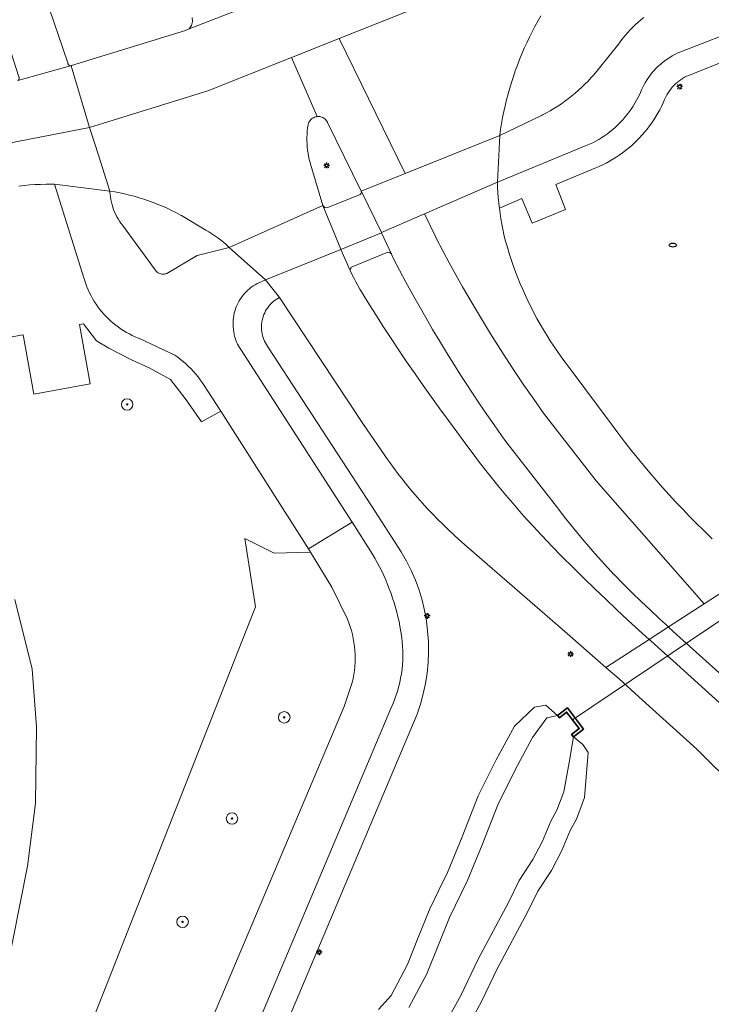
# Model space of a CAD drawing. Header units: metres. Extents: x 152610 to 160096, y 456114 to 462495.
# Tile 151 of 256: x 156586 to 156635, y 459413 to 459482. Entities that reach past the tile are written whole.
import ezdxf

# ---------------------------------------------------------------- set-up
doc = ezdxf.new("R2010")
doc.units = ezdxf.units.M
doc.header["$LTSCALE"] = 0.5
doc.layers.get('0').update_dxf_attribs({"linetype": 'CONTINUOUS'})
for name, color, linetype, lineweight in [('B-PV-GK-KADEMUUR-GV', 251, 'CONTINUOUS', 35), ('B-PV-GR-BOOM-S', 251, 'CONTINUOUS', 25), ('B-PV-GR-GROENVOORZIENING-GV', 251, 'CONTINUOUS', 18), ('B-PV-IE-MEUBILAIR-S', 251, 'CONTINUOUS', 25), ('B-PV-KW-KUNSTWERK_DUIKER-G', 251, 'CONTINUOUS', 18), ('B-PV-OG-TERREIN_BEGROEID-GV', 251, 'CONTINUOUS', 18), ('B-PV-OG-TERREIN_OEVER-GV', 251, 'CONTINUOUS', 18), ('B-PV-OG-WATER_SLOOT-GV', 251, 'CONTINUOUS', 18), ('B-PV-OG-WEG-GV', 251, 'CONTINUOUS', 18), ('B-PV-VH-GESLOTENVERHARDING_ASFALT-GV', 251, 'CONTINUOUS', 18), ('B-PV-VH-OPENVERHARDING_BETONSTRAATSTEEN-GV', 251, 'CONTINUOUS', 18), ('B-PV-VH-OPENVERHARDING_TEGEL-GV', 251, 'CONTINUOUS', 18)]:
    doc.layers.add(name, color=color, linetype=linetype, lineweight=lineweight)
doc.styles.add('NLCS-ISO', font='NLCS-ISO.ttf')

# ---------------------------------------------------------------- blocks, each defined once
blk = doc.blocks.new('SIE-MEUBILAIR_PAAL_LICHTMAST-SO')
for points in [[(-0.62, 0), (-1, 0)], [(-0.71, 0.71), (-0.44, 0.44)], [(0, 1), (0, 0.62)], [(0.44, 0.44), (0.71, 0.71)], [(1, 0), (0.62, 0)], [(-0.71, -0.71), (-0.44, -0.44)], [(0, -0.62), (0, -1)], [(0.44, -0.44), (0.71, -0.71)]]:
    blk.add_lwpolyline(points)
blk.add_circle((0, 0), 0.5)
blk = doc.blocks.new('SIE-MEUBILAIR_PUT_RIOOLPUT-SO')
blk.add_ellipse((0, 0), major_axis=(1.25, 0), ratio=0.54)
blk = doc.blocks.new('SGR-BOOM_GBKN-SO')
at = {"linetype": 'ByBlock', "lineweight": 18}
h = blk.add_hatch(color=0, dxfattribs=at)
h.dxf.hatch_style = 1
edge = h.paths.add_edge_path()
edge.add_arc((0, 0), 0.25, 0, 360)
at = {"color": 0, "linetype": 'ByBlock', "lineweight": 18}
for radius in [2, 0.25]:
    blk.add_circle((0, 0), radius, dxfattribs=at)
at = {"color": 0, "linetype": 'ByBlock', "lineweight": 18, "style": 'NLCS-ISO'}
blk.add_attdef('SOORT', (2.5, 0), '', height=1.5, dxfattribs=at)

msp = doc.modelspace()

# ---------------------------------------------------------------- linework, layer by layer
at = {"layer": 'B-PV-GK-KADEMUUR-GV', "flags": 128}
msp.add_lwpolyline([(156625.686, 459432.605), (156624.557, 459434.087), (156623.872, 459433.57), (156623.997, 459433.407), (156624.507, 459433.794), (156625.38, 459432.652), (156624.848, 459432.245), (156624.986, 459432.068)], close=True, dxfattribs=at)
at = {"layer": 'B-PV-GR-GROENVOORZIENING-GV', "flags": 128}
msp.add_lwpolyline([(156622.7, 459482.411), (156622.49, 459482.044), (156622.286, 459481.673), (156622.091, 459481.298), (156621.902, 459480.92), (156621.72, 459480.538), (156621.545, 459480.152), (156621.378, 459479.764), (156621.219, 459479.372), (156621.066, 459478.978), (156620.922, 459478.58), (156620.784, 459478.18), (156620.655, 459477.777), (156620.533, 459477.372), (156620.418, 459476.965), (156620.312, 459476.556), (156620.213, 459476.144), (156620.122, 459475.731), (156620.038, 459475.317), (156619.963, 459474.9), (156619.896, 459474.483), (156619.836, 459474.064), (156622.794, 459475.489), (156622.819, 459475.502), (156623.09, 459475.643), (156623.357, 459475.792), (156623.621, 459475.947), (156623.88, 459476.11), (156624.135, 459476.279), (156624.385, 459476.455), (156624.63, 459476.637), (156624.871, 459476.825), (156625.107, 459477.02), (156625.338, 459477.221), (156625.563, 459477.428), (156625.783, 459477.641), (156625.997, 459477.859), (156626.205, 459478.083), (156626.407, 459478.312), (156626.604, 459478.547), (156626.794, 459478.786), (156628.144, 459480.469), (156628.289, 459480.672), (156628.443, 459480.875), (156628.603, 459481.073), (156628.769, 459481.265), (156628.942, 459481.452), (156629.12, 459481.634), (156629.304, 459481.81), (156629.493, 459481.98), (156629.687, 459482.144), (156629.887, 459482.302)], dxfattribs=at)
at = {"layer": 'B-PV-KW-KUNSTWERK_DUIKER-G', "flags": 128}
msp.add_lwpolyline([(156642.801, 459445.295), (156624.925, 459433.247)], dxfattribs=at)
at = {"layer": 'B-PV-OG-TERREIN_BEGROEID-GV', "flags": 128}
for points in [[(156635.916, 459479.415), (156632.965, 459478.239), (156632.884, 459478.201), (156632.742, 459478.128), (156632.604, 459478.048), (156632.471, 459477.961), (156632.342, 459477.867), (156632.217, 459477.767), (156632.098, 459477.661), (156631.984, 459477.549), (156631.877, 459477.431), (156631.775, 459477.308), (156631.679, 459477.181), (156631.59, 459477.049), (156631.508, 459476.912), (156631.432, 459476.771), (156631.364, 459476.627), (156631.346, 459476.584), (156631.238, 459476.339), (156631.123, 459476.098), (156631.001, 459475.86), (156630.872, 459475.625), (156630.736, 459475.395), (156630.593, 459475.169), (156630.443, 459474.947), (156630.287, 459474.729), (156630.124, 459474.517), (156629.955, 459474.31), (156629.78, 459474.107), (156629.599, 459473.91), (156629.412, 459473.718), (156629.22, 459473.532), (156629.022, 459473.352), (156628.819, 459473.178), (156628.61, 459473.01), (156628.397, 459472.849), (156628.179, 459472.694), (156627.956, 459472.545), (156627.729, 459472.403), (156627.498, 459472.268), (156627.263, 459472.14), (156627.025, 459472.019), (156626.782, 459471.905), (156626.537, 459471.799), (156623.743, 459470.643), (156624.433, 459468.896), (156622.093, 459467.936), (156621.381, 459469.664), (156619.814, 459468.997), (156619.86, 459468.624), (156619.914, 459468.252), (156619.976, 459467.882), (156620.045, 459467.512), (156620.123, 459467.145), (156620.126, 459467.13), (156620.242, 459466.695), (156620.366, 459466.262), (156620.497, 459465.831), (156620.636, 459465.403), (156620.783, 459464.977), (156620.937, 459464.554), (156621.099, 459464.134), (156621.268, 459463.716), (156621.444, 459463.302), (156621.628, 459462.891), (156621.819, 459462.483), (156622.018, 459462.079), (156622.223, 459461.678), (156622.436, 459461.281), (156622.655, 459460.888), (156622.882, 459460.499), (156623.115, 459460.114), (156623.356, 459459.733), (156623.602, 459459.356), (156623.856, 459458.984), (156624.116, 459458.617), (156624.383, 459458.254), (156624.656, 459457.896), (156624.763, 459457.759), (156627.742, 459453.753), (156628.153, 459453.201), (156628.571, 459452.655), (156628.995, 459452.113), (156629.425, 459451.576), (156629.861, 459451.044), (156630.304, 459450.518), (156630.752, 459449.996), (156631.207, 459449.48), (156631.668, 459448.969), (156632.134, 459448.463), (156632.607, 459447.963), (156633.085, 459447.469), (156633.569, 459446.98), (156634.058, 459446.497), (156634.553, 459446.019), (156634.671, 459445.907)], [(156636.39, 459428.447), (156633.6, 459431.205), (156629.548, 459434.87), (156628.161, 459436.114), (156627.252, 459436.907), (156624.557, 459439.26), (156617.377, 459445.51), (156616.989, 459445.852), (156616.606, 459446.2), (156616.229, 459446.554), (156615.858, 459446.914), (156615.492, 459447.279), (156615.131, 459447.65), (156614.777, 459448.027), (156614.428, 459448.409), (156614.085, 459448.796), (156613.749, 459449.189), (156613.418, 459449.587), (156613.094, 459449.99), (156612.776, 459450.398), (156612.464, 459450.81), (156612.159, 459451.228), (156612.022, 459451.419), (156610.327, 459453.89), (156604.454, 459462.755), (156604.335, 459462.688), (156604.22, 459462.614), (156604.109, 459462.533), (156604.004, 459462.446), (156603.903, 459462.353), (156603.809, 459462.254), (156603.72, 459462.15), (156603.637, 459462.041), (156603.561, 459461.927), (156603.492, 459461.809), (156603.43, 459461.687), (156603.375, 459461.562), (156603.327, 459461.434), (156603.287, 459461.303), (156603.255, 459461.17), (156603.23, 459461.035), (156603.213, 459460.9), (156603.205, 459460.763), (156603.204, 459460.626), (156603.212, 459460.49), (156603.227, 459460.354), (156603.25, 459460.219), (156603.281, 459460.085), (156603.32, 459459.954), (156603.366, 459459.826), (156603.42, 459459.7), (156603.481, 459459.577), (156603.549, 459459.459), (156603.624, 459459.344), (156603.703, 459459.238), (156610.884, 459448.206), (156612.963, 459444.996)], [(156586.302, 459410.188), (156586.859, 459409.738), (156589.588, 459407.649), (156591.799, 459413.26), (156602.792, 459441.152), (156602.034, 459445.917), (156604.082, 459444.886), (156606.624, 459444.974), (156606.482, 459445.197), (156600.354, 459454.804), (156599.022, 459454.067), (156597.937, 459455.614), (156596.847, 459457.016), (156595.358, 459457.84), (156594.12, 459458.408), (156592.543, 459459.206), (156591.694, 459459.731), (156590.769, 459460.91), (156590.491, 459460.86), (156591.242, 459456.717), (156587.315, 459456.005), (156586.564, 459460.148), (156583.305, 459459.557)], [(156609.196, 459440.294), (156608.117, 459442.522), (156606.624, 459444.974), (156604.082, 459444.886), (156602.034, 459445.917), (156602.792, 459441.152), (156591.799, 459413.26), (156589.588, 459407.649), (156590.651, 459406.645), (156591.339, 459405.912), (156591.79, 459404.928), (156591.973, 459403.998), (156592.066, 459402.625), (156592.042, 459401.518), (156591.904, 459400.48), (156591.7, 459399.556), (156591.183, 459398.124), (156588.353, 459392.197), (156583.663, 459382.167)], [(156585.991, 459441.668), (156587.189, 459436.797), (156587.49, 459432.774), (156587.436, 459427.439), (156586.869, 459423.036), (156585.323, 459415.28)], [(156584.962, 459377.119), (156585.065, 459377.315), (156585.072, 459377.331), (156596.152, 459403.865), (156608.969, 459434.193), (156609.531, 459435.859)], [(156611.381, 459413.02), (156612.245, 459414.016), (156613.389, 459416.167), (156614.15, 459418.052), (156614.959, 459420.053), (156615.589, 459421.367), (156616.179, 459422.599), (156617.208, 459425.097), (156618.337, 459427.941), (156619.576, 459430.463), (156620.854, 459432.818), (156622.251, 459434.154), (156623.055, 459434.286), (156623.872, 459433.57), (156624.557, 459434.087), (156625.686, 459432.605), (156624.986, 459432.068), (156625.642, 459431.545), (156626.002, 459430.98), (156625.756, 459427.827), (156625.188, 459426.32), (156624.759, 459425.531), (156624.174, 459424.143), (156623.449, 459422.739), (156622.494, 459421.301), (156621.777, 459419.825), (156619.665, 459415.867), (156618.618, 459413.68), (156617.692, 459411.977)], [(156614.059, 459433.654), (156589.906, 459376.41), (156590.61, 459374.685), (156593.592, 459373.35), (156592.769, 459371.853), (156592.913, 459371.778), (156593.172, 459372.281), (156593.63, 459372.064), (156593.369, 459371.538), (156593.521, 459371.458), (156593.114, 459370.609), (156590.776, 459365.281), (156590.152, 459363.857), (156590.026, 459363.896), (156589.795, 459363.345), (156589.288, 459363.564), (156589.076, 459363.044), (156586.079, 459364.368), (156584.489, 459363.716), (156583.997, 459362.461)]]:
    msp.add_lwpolyline(points, dxfattribs=at)
msp.add_lwpolyline([(156592.961, 459470.126), (156592.618, 459470.184), (156592.621, 459470.124), (156592.634, 459469.943), (156592.655, 459469.764), (156592.685, 459469.585), (156592.722, 459469.408), (156592.767, 459469.233), (156592.819, 459469.06), (156592.88, 459468.889), (156592.947, 459468.721), (156593.022, 459468.557), (156593.104, 459468.396), (156593.194, 459468.238), (156593.29, 459468.085), (156593.393, 459467.936), (156593.502, 459467.792), (156595.786, 459464.682), (156595.825, 459464.625), (156595.872, 459464.572), (156595.925, 459464.523), (156595.983, 459464.481), (156596.045, 459464.446), (156596.111, 459464.418), (156596.179, 459464.397), (156596.25, 459464.384), (156596.321, 459464.379), (156596.393, 459464.382), (156596.463, 459464.393), (156596.532, 459464.412), (156596.599, 459464.438), (156598.708, 459465.692), (156600.95, 459466.253), (156600.909, 459466.292), (156600.728, 459466.459), (156600.541, 459466.62), (156600.349, 459466.775), (156600.152, 459466.924), (156599.951, 459467.066), (156599.745, 459467.201), (156599.534, 459467.33), (156599.32, 459467.452), (156597.613, 459468.472), (156597.54, 459468.512), (156597.232, 459468.676), (156596.921, 459468.832), (156596.606, 459468.981), (156596.288, 459469.123), (156595.967, 459469.257), (156595.643, 459469.384), (156595.316, 459469.504), (156594.986, 459469.616), (156594.654, 459469.72), (156594.319, 459469.817), (156593.983, 459469.906), (156593.644, 459469.987), (156593.303, 459470.061)], close=True, dxfattribs=at)
at = {"layer": 'B-PV-OG-TERREIN_BEGROEID-GV'}
for points in [[(156612.963, 459444.996, -0.227479), (156614.059, 459433.654)], [(156609.531, 459435.859, 0.162131), (156609.196, 459440.294)]]:
    msp.add_lwpolyline(points, format="xyb", dxfattribs=at)
at = {"layer": 'B-PV-OG-TERREIN_OEVER-GV', "flags": 128}
for points in [[(156585.323, 459415.28), (156586.869, 459423.036), (156587.436, 459427.439), (156587.49, 459432.774), (156587.189, 459436.797), (156585.991, 459441.668)], [(156613.489, 459413.162), (156614.75, 459415.532), (156616.332, 459419.448), (156617.55, 459421.989), (156618.598, 459424.535), (156619.71, 459427.332), (156620.908, 459429.774), (156622.126, 459432.017), (156623.131, 459433.405), (156623.872, 459433.57), (156623.055, 459434.286), (156622.251, 459434.154), (156620.854, 459432.818), (156619.576, 459430.463), (156618.337, 459427.941), (156617.208, 459425.097), (156616.179, 459422.599), (156615.589, 459421.367), (156614.959, 459420.053), (156614.15, 459418.052), (156613.389, 459416.167), (156612.245, 459414.016), (156611.381, 459413.02)], [(156617.692, 459411.977), (156618.618, 459413.68), (156619.665, 459415.867), (156621.777, 459419.825), (156622.494, 459421.301), (156623.449, 459422.739), (156624.174, 459424.143), (156624.759, 459425.531), (156625.188, 459426.32), (156625.756, 459427.827), (156626.002, 459430.98), (156625.642, 459431.545), (156624.986, 459432.068), (156624.689, 459430.276), (156624.303, 459428.226), (156623.821, 459426.946), (156623.406, 459426.183), (156622.814, 459424.779), (156622.153, 459423.5), (156621.189, 459422.047), (156620.44, 459420.506), (156618.326, 459416.544), (156617.115, 459414.013), (156616.297, 459412.552)]]:
    msp.add_lwpolyline(points, dxfattribs=at)
at = {"layer": 'B-PV-OG-WATER_SLOOT-GV', "flags": 128}
msp.add_lwpolyline([(156616.297, 459412.552), (156617.115, 459414.013), (156618.326, 459416.544), (156620.44, 459420.506), (156621.189, 459422.047), (156622.153, 459423.5), (156622.814, 459424.779), (156623.406, 459426.183), (156623.821, 459426.946), (156624.303, 459428.226), (156624.689, 459430.276), (156624.986, 459432.068), (156624.848, 459432.245), (156625.38, 459432.652), (156624.507, 459433.794), (156623.997, 459433.407), (156623.872, 459433.57), (156623.131, 459433.405), (156622.126, 459432.017), (156620.908, 459429.774), (156619.71, 459427.332), (156618.598, 459424.535), (156617.55, 459421.989), (156616.332, 459419.448), (156614.75, 459415.532), (156613.489, 459413.162)], dxfattribs=at)
at = {"layer": 'B-PV-OG-WEG-GV', "flags": 128}
msp.add_lwpolyline([(156588.08, 459483.853), (156589.694, 459479.132), (156589.694, 459479.098), (156589.701, 459479.06), (156589.716, 459479.025), (156589.739, 459478.993), (156589.767, 459478.967), (156589.8, 459478.947), (156589.836, 459478.935), (156589.874, 459478.93), (156589.912, 459478.933), (156589.949, 459478.944), (156597.887, 459481.406), (156598.145, 459481.517), (156598.311, 459481.746), (156598.396, 459482.014), (156598.367, 459482.297)], dxfattribs=at)
at = {"layer": 'B-PV-VH-GESLOTENVERHARDING_ASFALT-GV', "flags": 128}
for points in [[(156614.381, 459487.792), (156598.145, 459481.517), (156597.887, 459481.406), (156589.949, 459478.944), (156589.912, 459478.933), (156591.191, 459474.633), (156599.451, 459477.19), (156605.297, 459479.519), (156608.615, 459480.838), (156630.962, 459489.72)], [(156630.962, 459489.72), (156608.615, 459480.838), (156613.24, 459471.407), (156619.836, 459474.064), (156619.896, 459474.483), (156619.963, 459474.9), (156620.038, 459475.317), (156620.122, 459475.731), (156620.213, 459476.144), (156620.312, 459476.556), (156620.418, 459476.965), (156620.533, 459477.372), (156620.655, 459477.777), (156620.784, 459478.18), (156620.922, 459478.58), (156621.066, 459478.978), (156621.219, 459479.372), (156621.378, 459479.764), (156621.545, 459480.152), (156621.72, 459480.538), (156621.902, 459480.92), (156622.091, 459481.298), (156622.286, 459481.673), (156622.49, 459482.044), (156622.7, 459482.411)], [(156598.367, 459482.297), (156598.396, 459482.014), (156598.311, 459481.746), (156598.145, 459481.517), (156614.381, 459487.792)], [(156584.558, 459483.404), (156586.262, 459478.167), (156586.279, 459478.133), (156586.288, 459478.095), (156586.289, 459478.057), (156586.282, 459478.019), (156586.268, 459477.984), (156586.246, 459477.952), (156586.219, 459477.925), (156586.186, 459477.905), (156589.874, 459478.93), (156589.836, 459478.935), (156589.8, 459478.947), (156589.767, 459478.967), (156589.739, 459478.993), (156589.716, 459479.025), (156589.701, 459479.06), (156589.694, 459479.098), (156589.694, 459479.132), (156588.08, 459483.853)], [(156629.887, 459482.302), (156629.687, 459482.144), (156629.493, 459481.98), (156629.304, 459481.81), (156629.12, 459481.634), (156628.942, 459481.452), (156628.769, 459481.265), (156628.603, 459481.073), (156628.443, 459480.875), (156628.289, 459480.672), (156628.144, 459480.469), (156626.794, 459478.786), (156626.604, 459478.547), (156626.407, 459478.312), (156626.205, 459478.083), (156625.997, 459477.859), (156625.783, 459477.641), (156625.563, 459477.428), (156625.338, 459477.221), (156625.107, 459477.02), (156624.871, 459476.825), (156624.63, 459476.637), (156624.385, 459476.455), (156624.135, 459476.279), (156623.88, 459476.11), (156623.621, 459475.947), (156623.357, 459475.792), (156623.09, 459475.643), (156622.819, 459475.502), (156622.794, 459475.489), (156619.836, 459474.064), (156619.668, 459470.802), (156625.993, 459473.403), (156626.111, 459473.457), (156626.327, 459473.562), (156626.54, 459473.674), (156626.748, 459473.793), (156626.953, 459473.92), (156627.153, 459474.052), (156627.349, 459474.192), (156627.54, 459474.338), (156627.726, 459474.49), (156627.907, 459474.648), (156628.082, 459474.813), (156628.252, 459474.983), (156628.417, 459475.158), (156628.575, 459475.339), (156628.727, 459475.525), (156628.873, 459475.716), (156629.012, 459475.912), (156629.145, 459476.112), (156629.271, 459476.317), (156629.391, 459476.526), (156629.503, 459476.738), (156629.608, 459476.954), (156629.706, 459477.174), (156629.742, 459477.258), (156629.828, 459477.441), (156629.92, 459477.62), (156630.02, 459477.796), (156630.127, 459477.967), (156630.24, 459478.135), (156630.36, 459478.297), (156630.486, 459478.455), (156630.619, 459478.607), (156630.757, 459478.755), (156630.901, 459478.896), (156631.051, 459479.032), (156631.205, 459479.162), (156631.365, 459479.286), (156631.53, 459479.403), (156631.699, 459479.513), (156631.872, 459479.617), (156632.05, 459479.714), (156632.231, 459479.804), (156632.415, 459479.886), (156637.081, 459481.704)], [(156583.388, 459473.103), (156591.191, 459474.633), (156589.912, 459478.933), (156589.874, 459478.93), (156586.186, 459477.905)], [(156586.262, 459470.536), (156586.641, 459470.577), (156587.02, 459470.611), (156587.399, 459470.636), (156587.779, 459470.653), (156588.16, 459470.663), (156588.54, 459470.664), (156588.754, 459470.66), (156592.618, 459470.184), (156591.836, 459472.623), (156591.191, 459474.633), (156583.388, 459473.103)], [(156634.671, 459445.907), (156634.553, 459446.019), (156634.058, 459446.497), (156633.569, 459446.98), (156633.085, 459447.469), (156632.607, 459447.963), (156632.134, 459448.463), (156631.668, 459448.969), (156631.207, 459449.48), (156630.752, 459449.996), (156630.304, 459450.518), (156629.861, 459451.044), (156629.425, 459451.576), (156628.995, 459452.113), (156628.571, 459452.655), (156628.153, 459453.201), (156627.742, 459453.753), (156624.763, 459457.759), (156624.656, 459457.896), (156624.383, 459458.254), (156624.116, 459458.617), (156623.856, 459458.984), (156623.602, 459459.356), (156623.356, 459459.733), (156623.115, 459460.114), (156622.882, 459460.499), (156622.655, 459460.888), (156622.436, 459461.281), (156622.223, 459461.678), (156622.018, 459462.079), (156621.819, 459462.483), (156621.628, 459462.891), (156621.444, 459463.302), (156621.268, 459463.716), (156621.099, 459464.134), (156620.937, 459464.554), (156620.783, 459464.977), (156620.636, 459465.403), (156620.497, 459465.831), (156620.366, 459466.262), (156620.242, 459466.695), (156620.126, 459467.13), (156620.123, 459467.145), (156620.045, 459467.512), (156619.976, 459467.882), (156619.914, 459468.252), (156619.86, 459468.624), (156619.814, 459468.997), (156619.793, 459469.099), (156619.761, 459469.367), (156619.726, 459469.725), (156619.699, 459470.083), (156619.679, 459470.442), (156619.668, 459470.802), (156614.582, 459468.602), (156615.37, 459466.959), (156615.412, 459466.849), (156616.313, 459465.166), (156617.244, 459463.498), (156618.204, 459461.847), (156619.192, 459460.213), (156620.209, 459458.597), (156620.863, 459457.605), (156621.528, 459456.621), (156622.206, 459455.645), (156622.896, 459454.678), (156626.571, 459449.96), (156634.096, 459441.361), (156637.285, 459443.437)], [(156609.542, 459447.072), (156606.482, 459445.197), (156606.624, 459444.974), (156608.117, 459442.522), (156609.196, 459440.294)], [(156610.955, 459444.835), (156609.542, 459447.072)], [(156666.142, 459404.984), (156660.912, 459414.175), (156655.366, 459423.127), (156651.77, 459428.202), (156647.917, 459432.672), (156644.005, 459436.877), (156640.952, 459439.917), (156637.285, 459443.437), (156634.096, 459441.361), (156631.607, 459439.742), (156631.634, 459439.717), (156632.175, 459439.226), (156636.068, 459435.726), (156638.441, 459433.639), (156641.809, 459430.568), (156645.418, 459427.143), (156648.649, 459423.647), (156651.331, 459420.462), (156653.588, 459417.574), (156656.246, 459413.542), (156657.851, 459411.1)], [(156612.995, 459439.007), (156612.871, 459439.795)], [(156630.267, 459438.869), (156627.252, 459436.907), (156628.161, 459436.114), (156629.548, 459434.87), (156633.6, 459431.205), (156636.39, 459428.447), (156638.942, 459425.561), (156641.162, 459422.922), (156642.994, 459420.483), (156645.544, 459416.795), (156647.945, 459413.163)], [(156653.969, 459412.151), (156650.612, 459416.495), (156647.575, 459420.338), (156644.376, 459424.345), (156641.456, 459427.907), (156637.982, 459431.731), (156635.889, 459433.8), (156631.949, 459437.382), (156631.15, 459438.082), (156630.356, 459438.789), (156630.267, 459438.869)], [(156609.531, 459435.859), (156608.969, 459434.193), (156596.152, 459403.865), (156585.072, 459377.331), (156587.82, 459376.152), (156587.895, 459376.319), (156612.235, 459434.059)]]:
    msp.add_lwpolyline(points, dxfattribs=at)
for points in [[(156608.615, 459480.838), (156605.297, 459479.519), (156607.087, 459475.384), (156607.116, 459475.386), (156607.192, 459475.387), (156607.268, 459475.38), (156607.343, 459475.364), (156607.415, 459475.341), (156607.485, 459475.311), (156607.551, 459475.273), (156607.613, 459475.229), (156607.67, 459475.178), (156607.721, 459475.122), (156607.766, 459475.06), (156607.805, 459474.994), (156607.813, 459474.978), (156610.145, 459470.223), (156610.164, 459470.188), (156610.17, 459470.17), (156613.24, 459471.407)], [(156607.087, 459475.384), (156605.297, 459479.519), (156599.451, 459477.19), (156591.191, 459474.633), (156591.836, 459472.623), (156592.618, 459470.184), (156592.961, 459470.126), (156593.303, 459470.061), (156593.644, 459469.987), (156593.983, 459469.906), (156594.319, 459469.817), (156594.654, 459469.72), (156594.986, 459469.616), (156595.316, 459469.504), (156595.643, 459469.384), (156595.967, 459469.257), (156596.288, 459469.123), (156596.606, 459468.981), (156596.921, 459468.832), (156597.232, 459468.676), (156597.54, 459468.512), (156597.613, 459468.472), (156599.32, 459467.452), (156599.534, 459467.33), (156599.745, 459467.201), (156599.951, 459467.066), (156600.152, 459466.924), (156600.349, 459466.775), (156600.541, 459466.62), (156600.728, 459466.459), (156600.909, 459466.292), (156600.95, 459466.253), (156607.486, 459469.167), (156606.727, 459471.759), (156606.656, 459471.969), (156606.593, 459472.181), (156606.538, 459472.395), (156606.491, 459472.611), (156606.451, 459472.829), (156606.419, 459473.048), (156606.395, 459473.268), (156606.38, 459473.489), (156606.372, 459473.71), (156606.372, 459473.931), (156606.38, 459474.152), (156606.396, 459474.373), (156606.42, 459474.593), (156606.452, 459474.812), (156606.457, 459474.842), (156606.48, 459474.915), (156606.51, 459474.985), (156606.547, 459475.051), (156606.591, 459475.113), (156606.642, 459475.17), (156606.698, 459475.222), (156606.759, 459475.267), (156606.825, 459475.306), (156606.894, 459475.337), (156606.966, 459475.361), (156607.041, 459475.378)], [(156611.572, 459467.3), (156614.582, 459468.602), (156619.668, 459470.802), (156619.836, 459474.064), (156613.24, 459471.407), (156610.17, 459470.17), (156610.176, 459470.15)], [(156603.472, 459463.995), (156600.95, 459466.253), (156598.708, 459465.692), (156596.599, 459464.438), (156596.532, 459464.412), (156596.463, 459464.393), (156596.393, 459464.382), (156596.321, 459464.379), (156596.25, 459464.384), (156596.179, 459464.397), (156596.111, 459464.418), (156596.045, 459464.446), (156595.983, 459464.481), (156595.925, 459464.523), (156595.872, 459464.572), (156595.825, 459464.625), (156595.786, 459464.682), (156593.502, 459467.792), (156593.393, 459467.936), (156593.29, 459468.085), (156593.194, 459468.238), (156593.104, 459468.396), (156593.022, 459468.557), (156592.947, 459468.721), (156592.88, 459468.889), (156592.819, 459469.06), (156592.767, 459469.233), (156592.722, 459469.408), (156592.685, 459469.585), (156592.655, 459469.764), (156592.634, 459469.943), (156592.621, 459470.124), (156592.618, 459470.184), (156588.754, 459470.66), (156590.799, 459464.126), (156590.864, 459463.91), (156590.937, 459463.696), (156591.017, 459463.485), (156591.104, 459463.277), (156591.199, 459463.072), (156591.302, 459462.87), (156591.411, 459462.673), (156591.527, 459462.479), (156591.65, 459462.289), (156591.779, 459462.104), (156591.915, 459461.924), (156592.058, 459461.749), (156592.206, 459461.579), (156592.361, 459461.414), (156592.521, 459461.255), (156592.686, 459461.101), (156592.857, 459460.953), (156593.033, 459460.812), (156593.214, 459460.677), (156593.4, 459460.548), (156593.59, 459460.427), (156593.784, 459460.311), (156593.983, 459460.203), (156594.185, 459460.102), (156594.39, 459460.008), (156594.599, 459459.922), (156594.676, 459459.892), (156597.155, 459458.728), (156597.356, 459458.583), (156597.552, 459458.431), (156597.744, 459458.273), (156597.929, 459458.109), (156598.11, 459457.939), (156598.285, 459457.764), (156598.455, 459457.582), (156598.618, 459457.396), (156598.775, 459457.204), (156598.926, 459457.007), (156599.071, 459456.806), (156599.199, 459456.615), (156600.354, 459454.804), (156606.482, 459445.197), (156609.542, 459447.072), (156601.762, 459459.129), (156601.678, 459459.25), (156601.6, 459459.375), (156601.529, 459459.504), (156601.465, 459459.636), (156601.409, 459459.772), (156601.36, 459459.911), (156601.319, 459460.052), (156601.285, 459460.196), (156601.26, 459460.341), (156601.242, 459460.487), (156601.237, 459460.543), (156601.221, 459460.701), (156601.214, 459460.859), (156601.214, 459461.018), (156601.222, 459461.177), (156601.239, 459461.334), (156601.263, 459461.491), (156601.295, 459461.647), (156601.335, 459461.8), (156601.382, 459461.952), (156601.437, 459462.1), (156601.5, 459462.246), (156601.57, 459462.389), (156601.647, 459462.528), (156601.731, 459462.662), (156601.821, 459462.793), (156601.918, 459462.918), (156602.021, 459463.039), (156602.13, 459463.154), (156602.245, 459463.264), (156602.365, 459463.367), (156602.49, 459463.465), (156602.62, 459463.556), (156602.755, 459463.64), (156602.893, 459463.718), (156602.966, 459463.755)], [(156611.572, 459467.3), (156610.176, 459470.15), (156610.18, 459470.11), (156610.177, 459470.07), (156610.165, 459470.032), (156610.146, 459469.997), (156610.12, 459469.966), (156610.089, 459469.941), (156610.056, 459469.924), (156607.773, 459469.007), (156607.614, 459469.027), (156607.486, 459469.167), (156608.733, 459466.126), (156608.742, 459466.106), (156611.586, 459467.27)], [(156603.472, 459463.995), (156608.742, 459466.106), (156608.733, 459466.126), (156607.486, 459469.167), (156600.95, 459466.253)], [(156614.582, 459468.602), (156611.572, 459467.3), (156611.586, 459467.27), (156612.287, 459465.783), (156612.398, 459465.492), (156612.839, 459464.655), (156613.287, 459463.822), (156613.743, 459462.992), (156614.205, 459462.167), (156614.674, 459461.345), (156615.15, 459460.528), (156615.633, 459459.714), (156616.123, 459458.905), (156616.62, 459458.1), (156617.123, 459457.299), (156617.437, 459456.807), (156617.926, 459456.061), (156618.422, 459455.319), (156618.925, 459454.582), (156619.435, 459453.85), (156619.95, 459453.122), (156620.256, 459452.697), (156623.956, 459447.947), (156624.362, 459447.42), (156624.774, 459446.899), (156625.193, 459446.382), (156625.617, 459445.87), (156626.048, 459445.364), (156626.485, 459444.863), (156626.928, 459444.367), (156627.376, 459443.876), (156627.831, 459443.391), (156627.846, 459443.375), (156628.463, 459442.751), (156629.086, 459442.133), (156629.715, 459441.52), (156630.349, 459440.913), (156630.989, 459440.312), (156631.607, 459439.742), (156634.096, 459441.361), (156626.571, 459449.96), (156622.896, 459454.678), (156622.206, 459455.645), (156621.528, 459456.621), (156620.863, 459457.605), (156620.209, 459458.597), (156619.192, 459460.213), (156618.204, 459461.847), (156617.244, 459463.498), (156616.313, 459465.166), (156615.412, 459466.849), (156615.37, 459466.959)], [(156627.252, 459436.907), (156630.267, 459438.869), (156629.568, 459439.501), (156628.784, 459440.219), (156628.007, 459440.944), (156627.235, 459441.674), (156626.468, 459442.409), (156625.707, 459443.151), (156624.951, 459443.898), (156624.201, 459444.651), (156623.457, 459445.409), (156623.212, 459445.662), (156622.706, 459446.196), (156622.205, 459446.735), (156621.71, 459447.28), (156621.222, 459447.83), (156620.739, 459448.386), (156620.262, 459448.947), (156619.792, 459449.513), (156619.328, 459450.084), (156618.87, 459450.659), (156618.418, 459451.24), (156617.972, 459451.826), (156617.533, 459452.417), (156617.101, 459453.012), (156616.848, 459453.366), (156616.25, 459454.166), (156615.659, 459454.971), (156615.074, 459455.781), (156614.495, 459456.596), (156613.923, 459457.415), (156613.358, 459458.238), (156612.799, 459459.067), (156612.247, 459459.899), (156611.701, 459460.736), (156611.163, 459461.578), (156610.631, 459462.423), (156610.106, 459463.273), (156610.067, 459463.336), (156609.918, 459463.593), (156609.777, 459463.854), (156609.642, 459464.118), (156609.514, 459464.386), (156609.404, 459464.634), (156608.742, 459466.106), (156603.472, 459463.995), (156604.454, 459462.755), (156610.327, 459453.89), (156612.022, 459451.419), (156612.159, 459451.228), (156612.464, 459450.81), (156612.776, 459450.398), (156613.094, 459449.99), (156613.418, 459449.587), (156613.749, 459449.189), (156614.085, 459448.796), (156614.428, 459448.409), (156614.777, 459448.027), (156615.131, 459447.65), (156615.492, 459447.279), (156615.858, 459446.914), (156616.229, 459446.554), (156616.606, 459446.2), (156616.989, 459445.852), (156617.377, 459445.51), (156624.557, 459439.26)]]:
    msp.add_lwpolyline(points, close=True, dxfattribs=at)
at = {"layer": 'B-PV-VH-GESLOTENVERHARDING_ASFALT-GV'}
for points in [[(156612.871, 459439.795, 0.084874), (156610.955, 459444.835)], [(156609.196, 459440.294, -0.162131), (156609.531, 459435.859)], [(156612.235, 459434.059, 0.143521), (156612.995, 459439.007)]]:
    msp.add_lwpolyline(points, format="xyb", dxfattribs=at)
at = {"layer": 'B-PV-VH-OPENVERHARDING_BETONSTRAATSTEEN-GV', "flags": 128}
for points in [[(156607.486, 459469.167), (156607.614, 459469.027), (156607.773, 459469.007), (156610.056, 459469.924), (156610.089, 459469.941), (156610.12, 459469.966), (156610.146, 459469.997), (156610.165, 459470.032), (156610.177, 459470.07), (156610.18, 459470.11), (156610.176, 459470.15), (156610.17, 459470.17), (156610.164, 459470.188), (156610.145, 459470.223), (156607.813, 459474.978), (156607.805, 459474.994), (156607.766, 459475.06), (156607.721, 459475.122), (156607.67, 459475.178), (156607.613, 459475.229), (156607.551, 459475.273), (156607.485, 459475.311), (156607.415, 459475.341), (156607.343, 459475.364), (156607.268, 459475.38), (156607.192, 459475.387), (156607.116, 459475.386), (156607.087, 459475.384), (156607.041, 459475.378), (156606.966, 459475.361), (156606.894, 459475.337), (156606.825, 459475.306), (156606.759, 459475.267), (156606.698, 459475.222), (156606.642, 459475.17), (156606.591, 459475.113), (156606.547, 459475.051), (156606.51, 459474.985), (156606.48, 459474.915), (156606.457, 459474.842), (156606.452, 459474.812), (156606.42, 459474.593), (156606.396, 459474.373), (156606.38, 459474.152), (156606.372, 459473.931), (156606.372, 459473.71), (156606.38, 459473.489), (156606.395, 459473.268), (156606.419, 459473.048), (156606.451, 459472.829), (156606.491, 459472.611), (156606.538, 459472.395), (156606.593, 459472.181), (156606.656, 459471.969), (156606.727, 459471.759)], [(156630.267, 459438.869), (156631.607, 459439.742), (156630.989, 459440.312), (156630.349, 459440.913), (156629.715, 459441.52), (156629.086, 459442.133), (156628.463, 459442.751), (156627.846, 459443.375), (156627.831, 459443.391), (156627.376, 459443.876), (156626.928, 459444.367), (156626.485, 459444.863), (156626.048, 459445.364), (156625.617, 459445.87), (156625.193, 459446.382), (156624.774, 459446.899), (156624.362, 459447.42), (156623.956, 459447.947), (156620.256, 459452.697), (156619.95, 459453.122), (156619.435, 459453.85), (156618.925, 459454.582), (156618.422, 459455.319), (156617.926, 459456.061), (156617.437, 459456.807), (156617.123, 459457.299), (156616.62, 459458.1), (156616.123, 459458.905), (156615.633, 459459.714), (156615.15, 459460.528), (156614.674, 459461.345), (156614.205, 459462.167), (156613.743, 459462.992), (156613.287, 459463.822), (156612.839, 459464.655), (156612.398, 459465.492), (156612.287, 459465.783), (156612.271, 459465.8), (156612.216, 459465.853), (156612.156, 459465.899), (156612.025, 459465.917), (156609.526, 459464.884), (156609.523, 459464.883), (156609.488, 459464.861), (156609.457, 459464.832), (156609.432, 459464.798), (156609.413, 459464.76), (156609.402, 459464.719), (156609.399, 459464.676), (156609.404, 459464.634), (156609.514, 459464.386), (156609.642, 459464.118), (156609.777, 459463.854), (156609.918, 459463.593), (156610.067, 459463.336), (156610.106, 459463.273), (156610.631, 459462.423), (156611.163, 459461.578), (156611.701, 459460.736), (156612.247, 459459.899), (156612.799, 459459.067), (156613.358, 459458.238), (156613.923, 459457.415), (156614.495, 459456.596), (156615.074, 459455.781), (156615.659, 459454.971), (156616.25, 459454.166), (156616.848, 459453.366), (156617.101, 459453.012), (156617.533, 459452.417), (156617.972, 459451.826), (156618.418, 459451.24), (156618.87, 459450.659), (156619.328, 459450.084), (156619.792, 459449.513), (156620.262, 459448.947), (156620.739, 459448.386), (156621.222, 459447.83), (156621.71, 459447.28), (156622.205, 459446.735), (156622.706, 459446.196), (156623.212, 459445.662), (156623.457, 459445.409), (156624.201, 459444.651), (156624.951, 459443.898), (156625.707, 459443.151), (156626.468, 459442.409), (156627.235, 459441.674), (156628.007, 459440.944), (156628.784, 459440.219), (156629.568, 459439.501)]]:
    msp.add_lwpolyline(points, close=True, dxfattribs=at)
msp.add_lwpolyline([(156657.851, 459411.1), (156656.246, 459413.542), (156653.588, 459417.574), (156651.331, 459420.462), (156648.649, 459423.647), (156645.418, 459427.143), (156641.809, 459430.568), (156638.441, 459433.639), (156636.068, 459435.726), (156632.175, 459439.226), (156631.634, 459439.717), (156631.607, 459439.742), (156630.267, 459438.869), (156630.356, 459438.789), (156631.15, 459438.082), (156631.949, 459437.382), (156635.889, 459433.8), (156637.982, 459431.731), (156641.456, 459427.907), (156644.376, 459424.345), (156647.575, 459420.338), (156650.612, 459416.495), (156653.969, 459412.151)], dxfattribs=at)
at = {"layer": 'B-PV-VH-OPENVERHARDING_TEGEL-GV', "flags": 128}
for points in [[(156637.081, 459481.704), (156632.415, 459479.886), (156632.231, 459479.804), (156632.05, 459479.714), (156631.872, 459479.617), (156631.699, 459479.513), (156631.53, 459479.403), (156631.365, 459479.286), (156631.205, 459479.162), (156631.051, 459479.032), (156630.901, 459478.896), (156630.757, 459478.755), (156630.619, 459478.607), (156630.486, 459478.455), (156630.36, 459478.297), (156630.24, 459478.135), (156630.127, 459477.967), (156630.02, 459477.796), (156629.92, 459477.62), (156629.828, 459477.441), (156629.742, 459477.258), (156629.706, 459477.174), (156629.608, 459476.954), (156629.503, 459476.738), (156629.391, 459476.526), (156629.271, 459476.317), (156629.145, 459476.112), (156629.012, 459475.912), (156628.873, 459475.716), (156628.727, 459475.525), (156628.575, 459475.339), (156628.417, 459475.158), (156628.252, 459474.983), (156628.082, 459474.813), (156627.907, 459474.648), (156627.726, 459474.49), (156627.54, 459474.338), (156627.349, 459474.192), (156627.153, 459474.052), (156626.953, 459473.92), (156626.748, 459473.793), (156626.54, 459473.674), (156626.327, 459473.562), (156626.111, 459473.457), (156625.993, 459473.403), (156619.668, 459470.802), (156619.679, 459470.442), (156619.699, 459470.083), (156619.726, 459469.725), (156619.761, 459469.367), (156619.793, 459469.099), (156619.814, 459468.997), (156621.381, 459469.664), (156622.093, 459467.936), (156624.433, 459468.896), (156623.743, 459470.643), (156626.537, 459471.799), (156626.782, 459471.905), (156627.025, 459472.019), (156627.263, 459472.14), (156627.498, 459472.268), (156627.729, 459472.403), (156627.956, 459472.545), (156628.179, 459472.694), (156628.397, 459472.849), (156628.61, 459473.01), (156628.819, 459473.178), (156629.022, 459473.352), (156629.22, 459473.532), (156629.412, 459473.718), (156629.599, 459473.91), (156629.78, 459474.107), (156629.955, 459474.31), (156630.124, 459474.517), (156630.287, 459474.729), (156630.443, 459474.947), (156630.593, 459475.169), (156630.736, 459475.395), (156630.872, 459475.625), (156631.001, 459475.86), (156631.123, 459476.098), (156631.238, 459476.339), (156631.346, 459476.584), (156631.364, 459476.627), (156631.432, 459476.771), (156631.508, 459476.912), (156631.59, 459477.049), (156631.679, 459477.181), (156631.775, 459477.308), (156631.877, 459477.431), (156631.984, 459477.549), (156632.098, 459477.661), (156632.217, 459477.767), (156632.342, 459477.867), (156632.471, 459477.961), (156632.604, 459478.048), (156632.742, 459478.128), (156632.884, 459478.201), (156632.965, 459478.239), (156635.916, 459479.415)], [(156583.305, 459459.557), (156586.564, 459460.148), (156587.315, 459456.005), (156591.242, 459456.717), (156590.491, 459460.86), (156590.769, 459460.91), (156591.694, 459459.731), (156592.543, 459459.206), (156594.12, 459458.408), (156595.358, 459457.84), (156596.847, 459457.016), (156597.937, 459455.614), (156599.022, 459454.067), (156600.354, 459454.804), (156599.199, 459456.615), (156599.071, 459456.806), (156598.926, 459457.007), (156598.775, 459457.204), (156598.618, 459457.396), (156598.455, 459457.582), (156598.285, 459457.764), (156598.11, 459457.939), (156597.929, 459458.109), (156597.744, 459458.273), (156597.552, 459458.431), (156597.356, 459458.583), (156597.155, 459458.728), (156594.676, 459459.892), (156594.599, 459459.922), (156594.39, 459460.008), (156594.185, 459460.102), (156593.983, 459460.203), (156593.784, 459460.311), (156593.59, 459460.427), (156593.4, 459460.548), (156593.214, 459460.677), (156593.033, 459460.812), (156592.857, 459460.953), (156592.686, 459461.101), (156592.521, 459461.255), (156592.361, 459461.414), (156592.206, 459461.579), (156592.058, 459461.749), (156591.915, 459461.924), (156591.779, 459462.104), (156591.65, 459462.289), (156591.527, 459462.479), (156591.411, 459462.673), (156591.302, 459462.87), (156591.199, 459463.072), (156591.104, 459463.277), (156591.017, 459463.485), (156590.937, 459463.696), (156590.864, 459463.91), (156590.799, 459464.126), (156588.754, 459470.66), (156588.54, 459470.664), (156588.16, 459470.663), (156587.779, 459470.653), (156587.399, 459470.636), (156587.02, 459470.611), (156586.641, 459470.577), (156586.262, 459470.536)], [(156612.963, 459444.996), (156610.884, 459448.206), (156603.703, 459459.238), (156603.624, 459459.344), (156603.549, 459459.459), (156603.481, 459459.577), (156603.42, 459459.7), (156603.366, 459459.826), (156603.32, 459459.954), (156603.281, 459460.085), (156603.25, 459460.219), (156603.227, 459460.354), (156603.212, 459460.49), (156603.204, 459460.626), (156603.205, 459460.763), (156603.213, 459460.9), (156603.23, 459461.035), (156603.255, 459461.17), (156603.287, 459461.303), (156603.327, 459461.434), (156603.375, 459461.562), (156603.43, 459461.687), (156603.492, 459461.809), (156603.561, 459461.927), (156603.637, 459462.041), (156603.72, 459462.15), (156603.809, 459462.254), (156603.903, 459462.353), (156604.004, 459462.446), (156604.109, 459462.533), (156604.22, 459462.614), (156604.335, 459462.688), (156604.454, 459462.755), (156603.472, 459463.995), (156602.966, 459463.755), (156602.893, 459463.718), (156602.755, 459463.64), (156602.62, 459463.556), (156602.49, 459463.465), (156602.365, 459463.367), (156602.245, 459463.264), (156602.13, 459463.154), (156602.021, 459463.039), (156601.918, 459462.918), (156601.821, 459462.793), (156601.731, 459462.662), (156601.647, 459462.528), (156601.57, 459462.389), (156601.5, 459462.246), (156601.437, 459462.1), (156601.382, 459461.952), (156601.335, 459461.8), (156601.295, 459461.647), (156601.263, 459461.491), (156601.239, 459461.334), (156601.222, 459461.177), (156601.214, 459461.018), (156601.214, 459460.859), (156601.221, 459460.701), (156601.237, 459460.543), (156601.242, 459460.487), (156601.26, 459460.341), (156601.285, 459460.196), (156601.319, 459460.052), (156601.36, 459459.911), (156601.409, 459459.772), (156601.465, 459459.636), (156601.529, 459459.504), (156601.6, 459459.375), (156601.678, 459459.25), (156601.762, 459459.129), (156609.542, 459447.072), (156610.955, 459444.835)], [(156612.871, 459439.795), (156612.995, 459439.007)], [(156612.235, 459434.059), (156587.895, 459376.319), (156587.82, 459376.152), (156587.42, 459375.266)], [(156588.49, 459372.643), (156593.114, 459370.609), (156593.521, 459371.458), (156593.369, 459371.538), (156592.913, 459371.778), (156592.769, 459371.853), (156593.592, 459373.35), (156590.61, 459374.685), (156589.906, 459376.41), (156614.059, 459433.654)]]:
    msp.add_lwpolyline(points, dxfattribs=at)
msp.add_lwpolyline([(156612.287, 459465.783), (156611.586, 459467.27), (156608.742, 459466.106), (156609.404, 459464.634), (156609.399, 459464.676), (156609.402, 459464.719), (156609.413, 459464.76), (156609.432, 459464.798), (156609.457, 459464.832), (156609.488, 459464.861), (156609.523, 459464.883), (156609.526, 459464.884), (156612.025, 459465.917), (156612.156, 459465.899), (156612.216, 459465.853), (156612.271, 459465.8)], close=True, dxfattribs=at)
at = {"layer": 'B-PV-VH-OPENVERHARDING_TEGEL-GV'}
for points in [[(156614.059, 459433.654, 0.227479), (156612.963, 459444.996)], [(156610.955, 459444.835, -0.084874), (156612.871, 459439.795)], [(156612.995, 459439.007, -0.143521), (156612.235, 459434.059)]]:
    msp.add_lwpolyline(points, format="xyb", dxfattribs=at)

# ---------------------------------------------------------------- block references
at = {"layer": 'B-PV-GR-BOOM-S', "xscale": 0.2, "yscale": 0.2, "zscale": 0.2}
for p in [(156593.826, 459455.286), (156604.793, 459433.432), (156601.145, 459426.362), (156597.695, 459419.15)]:
    msp.add_blockref('SGR-BOOM_GBKN-SO', p, dxfattribs=at)
at = {"layer": 'B-PV-IE-MEUBILAIR-S', "xscale": 0.2, "yscale": 0.2, "zscale": 0.2}
for name, p in [('SIE-MEUBILAIR_PAAL_LICHTMAST-SO', (156632.396, 459477.475)), ('SIE-MEUBILAIR_PAAL_LICHTMAST-SO', (156607.752, 459471.974)), ('SIE-MEUBILAIR_PUT_RIOOLPUT-SO', (156631.921, 459466.41)), ('SIE-MEUBILAIR_PAAL_LICHTMAST-SO', (156614.767, 459440.513)), ('SIE-MEUBILAIR_PAAL_LICHTMAST-SO', (156624.778, 459437.853)), ('SIE-MEUBILAIR_PAAL_LICHTMAST-SO', (156607.23, 459417.025))]:
    msp.add_blockref(name, p, dxfattribs=at)

doc.saveas('drawing.dxf')
